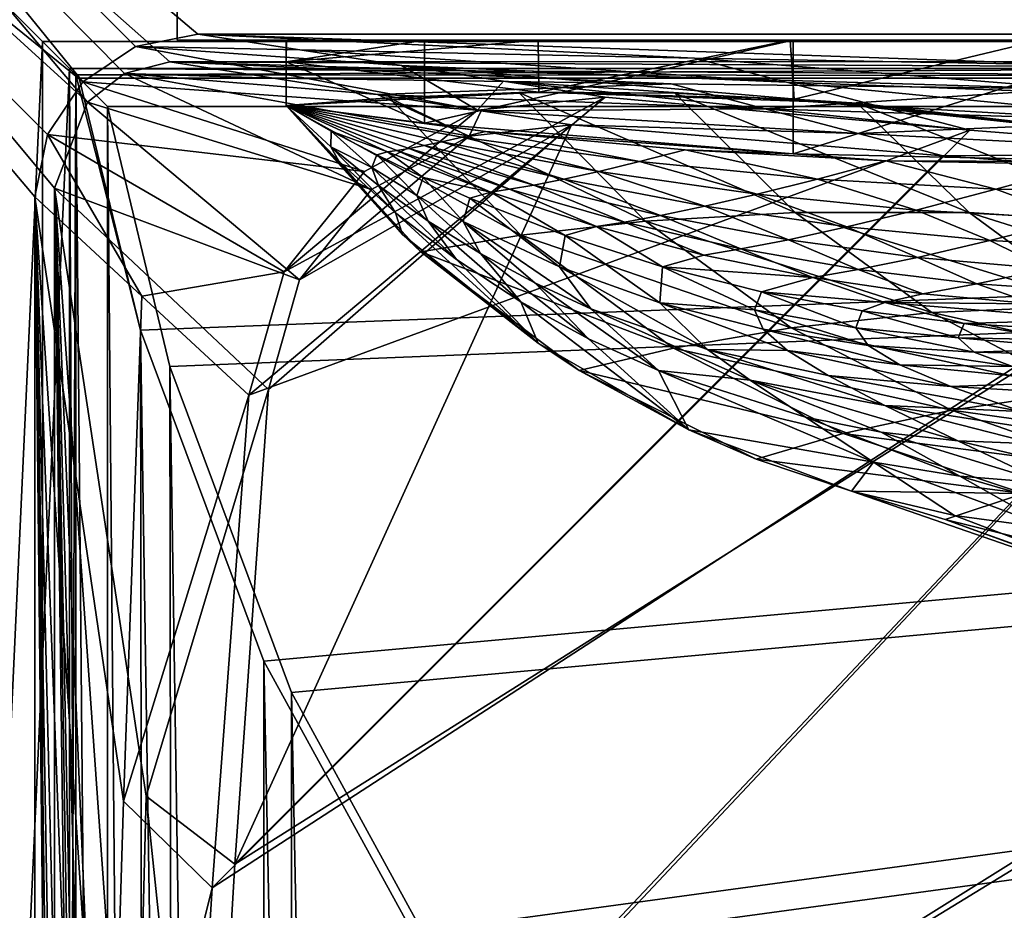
# Model space of a CAD drawing. Header units: metres. Extents: x -904 to 0, y -908 to 0.
# Tile 65 of 152: x -854 to -764, y -131 to -50. Entities that reach past the tile are written whole.
import ezdxf

# ---------------------------------------------------------------- set-up
doc = ezdxf.new("R2010")
doc.units = ezdxf.units.M

msp = doc.modelspace()

# ---------------------------------------------------------------- linework, layer by layer
at = {"layer": 'None'}
for points in [[(-885.9776, -3.567204, 2063.059814), (-239.308899, -51.564125, 2063.059814), (-25.973949, -3.563107, 2063.059814)], [(-843.492188, -35.081711, 2063.059814), (-239.308899, -51.564125, 2063.059814), (-885.9776, -3.567204, 2063.059814)], [(-25.973949, -3.563107, 163.059692), (-239.308899, -51.564125, 163.059692), (-885.977478, -3.567204, 163.059692)], [(-239.308899, -51.564125, 163.059692), (-843.492188, -35.081711, 163.059692), (-885.977478, -3.567204, 163.059692)], [(-843.492188, -35.081711, 2063.059814), (-840.820007, -39.149845, 2063.059814), (-239.308899, -51.564125, 2063.059814)], [(-239.308899, -51.564125, 163.059692), (-840.820007, -39.149845, 163.059692), (-843.492188, -35.081711, 163.059692)], [(-840.820007, -39.149845, 2063.059814), (-839.977417, -43.566975, 2063.059814), (-239.308899, -51.564125, 2063.059814)], [(-839.977417, -43.566975, 163.059692), (-840.820007, -39.149845, 163.059692), (-239.308899, -51.564125, 163.059692)], [(-839.977356, -51.567074, 2063.059814), (-839.977417, -43.566975, 2063.059814), (-839.977356, -51.567074, 163.059692)], [(-839.977417, -43.566975, 2063.059814), (-839.977417, -43.566975, 163.059692), (-839.977356, -51.567074, 163.059692)], [(-239.308899, -51.564125, 2063.059814), (-839.977417, -43.566975, 2063.059814), (-839.977356, -51.567074, 2063.059814)], [(-839.977356, -51.567074, 163.059692), (-839.977417, -43.566975, 163.059692), (-239.308899, -51.564125, 163.059692)], [(-839.977356, -51.567074, 163.059692), (-467.23175, -51.787033, 179.151764), (-488.43335, -51.452713, 181.242859)], [(-488.43335, -51.452713, 181.242859), (-509.100311, -51.598892, 184.762161), (-839.977356, -51.567074, 163.059692)], [(-509.100311, -51.598892, 184.762161), (-530.699768, -51.560055, 189.996307), (-839.977356, -51.567074, 163.059692)], [(-839.977356, -51.567074, 163.059692), (-530.699768, -51.560055, 189.996307), (-552.6875, -51.565384, 197.086807)], [(-239.308899, -51.564125, 163.059692), (-446.597717, -51.562679, 178.448685), (-839.977356, -51.567074, 163.059692)], [(-446.597717, -51.562679, 178.448685), (-467.23175, -51.787033, 179.151764), (-839.977356, -51.567074, 163.059692)], [(-839.977356, -51.567074, 2063.059814), (-467.355255, -51.565228, 2039.645508), (-239.308899, -51.564125, 2063.059814)], [(-519.952271, -51.565491, 2038.379517), (-467.355255, -51.565228, 2039.645508), (-839.977356, -51.567074, 2063.059814)], [(-552.6875, -51.565384, 197.086807), (-575.021118, -51.566418, 206.251297), (-839.977356, -51.567074, 163.059692)], [(-572.431702, -51.56575, 2034.584595), (-519.952271, -51.565491, 2038.379517), (-839.977356, -51.567074, 2063.059814)], [(-839.977356, -51.567074, 2063.059814), (-750.220703, -51.566608, 2041.852539), (-572.431702, -51.56575, 2034.584595)], [(-575.021118, -51.566418, 206.251297), (-716.008057, -51.565823, 218.238647), (-839.977356, -51.567074, 163.059692)], [(-839.977356, -51.567074, 163.059692), (-716.008057, -51.565823, 218.238647), (-738.241882, -51.566166, 215.407654)], [(-738.241882, -51.566166, 215.407654), (-760.885681, -51.566753, 213.048294), (-839.977356, -51.567074, 163.059692)], [(-783.547546, -51.566772, 2047.543701), (-750.220703, -51.566608, 2041.852539), (-839.977356, -51.567074, 2063.059814)], [(-760.885681, -51.566753, 213.048294), (-783.818359, -51.567078, 211.231186), (-839.977356, -51.567074, 163.059692)], [(-817.303101, -51.566936, 2049.44873), (-783.547546, -51.566772, 2047.543701), (-839.977356, -51.567074, 2063.059814)], [(-839.977356, -51.567074, 2063.059814), (-829.977356, -51.567417, 2049.44873), (-817.303101, -51.566936, 2049.44873)], [(-806.891479, -51.567104, 210.011902), (-829.9599, -51.567055, 209.390945), (-839.977356, -51.567074, 163.059692)], [(-829.9599, -51.567055, 209.390945), (-829.977356, -51.567417, 660.948853), (-839.977356, -51.567074, 163.059692)], [(-839.977356, -51.567074, 163.059692), (-829.977356, -51.567417, 660.948853), (-839.977356, -51.567074, 2063.059814)], [(-829.977356, -51.567417, 660.948853), (-829.977356, -51.567417, 2049.44873), (-839.977356, -51.567074, 2063.059814)], [(-839.977356, -51.567074, 163.059692), (-783.818359, -51.567078, 211.231186), (-806.891479, -51.567104, 210.011902)], [(-817.303101, -59.183365, 2048.105957), (-817.303101, -51.566936, 2049.44873), (-829.977356, -53.567028, 2049.096191)], [(-829.977356, -53.567028, 2049.096191), (-817.303101, -51.566936, 2049.44873), (-829.977356, -51.567417, 2049.44873)], [(-806.891479, -51.567104, 210.011902), (-829.977356, -53.567417, 209.743622), (-829.9599, -51.567055, 209.390945)], [(-829.977356, -51.567417, 660.948853), (-829.9599, -51.567055, 209.390945), (-829.977356, -53.567417, 209.743622)], [(-806.830688, -56.349186, 210.803055), (-829.977356, -53.567417, 209.743622), (-806.891479, -51.567104, 210.011902)], [(-829.977356, -53.567417, 660.948853), (-829.977356, -51.567417, 660.948853), (-829.977356, -53.567417, 209.743622)], [(-829.977356, -51.567417, 2049.44873), (-829.977356, -51.567417, 660.948853), (-829.977356, -53.567028, 2049.096191)], [(-829.977356, -51.567417, 660.948853), (-829.977356, -53.567417, 660.948853), (-829.977356, -53.567028, 2049.096191)], [(-783.547546, -51.566772, 2047.543701), (-817.303101, -59.183365, 2048.105957), (-783.54895, -61.989502, 2045.689819)], [(-783.547546, -51.566772, 2047.543701), (-817.303101, -51.566936, 2049.44873), (-817.303101, -59.183365, 2048.105957)], [(-783.818359, -51.567078, 211.231186), (-806.830688, -56.349186, 210.803055), (-806.891479, -51.567104, 210.011902)], [(-783.447571, -56.971302, 212.002502), (-806.830688, -56.349186, 210.803055), (-783.818359, -51.567078, 211.231186)], [(-760.885681, -51.566753, 213.048294), (-783.447571, -56.971302, 212.002502), (-783.818359, -51.567078, 211.231186)], [(-750.220703, -51.566608, 2041.852539), (-783.54895, -61.989502, 2045.689819), (-750.231506, -62.729321, 2039.835571)], [(-750.220703, -51.566608, 2041.852539), (-783.547546, -51.566772, 2047.543701), (-783.54895, -61.989502, 2045.689819)], [(-760.045044, -59.472603, 214.226395), (-783.447571, -56.971302, 212.002502), (-760.885681, -51.566753, 213.048294)], [(-829.977295, -57.567417, 660.948853), (-829.977356, -53.567417, 660.948853), (-829.977478, -57.567192, 627.740967)], [(-829.977356, -53.567417, 660.948853), (-829.977356, -53.567417, 209.743622), (-829.977478, -57.567192, 627.740967)], [(-829.977478, -57.567192, 627.740967), (-829.977356, -53.567417, 209.743622), (-829.977051, -57.567383, 210.448822)], [(-829.977295, -57.567417, 2048.390869), (-817.303101, -59.183365, 2048.105957), (-829.977356, -53.567028, 2049.096191)], [(-829.977295, -57.567417, 2048.390869), (-829.977356, -53.567028, 2049.096191), (-829.977295, -57.567417, 1377.948853)], [(-829.977356, -53.567028, 2049.096191), (-829.977356, -53.567417, 660.948853), (-829.977295, -57.567417, 1377.948853)], [(-806.830688, -56.349186, 210.803055), (-829.977051, -57.567383, 210.448822), (-829.977356, -53.567417, 209.743622)], [(-829.977295, -57.567417, 1377.948853), (-829.977356, -53.567417, 660.948853), (-829.977295, -57.567417, 1019.241943)], [(-829.977356, -53.567417, 660.948853), (-829.977295, -57.567417, 660.948853), (-829.977295, -57.567417, 1019.241943)], [(-806.830688, -56.349186, 210.803055), (-808.682251, -56.373291, 559.949585), (-829.977051, -57.567383, 210.448822)], [(-808.682251, -56.373291, 559.949585), (-820.551208, -56.851261, 593.515869), (-829.977051, -57.567383, 210.448822)], [(-797.069763, -68.160744, 560.698425), (-820.551208, -56.851261, 593.515869), (-808.682251, -56.373291, 559.949585)], [(-806.830688, -56.349186, 210.803055), (-794.383484, -56.421658, 527.164063), (-808.682251, -56.373291, 559.949585)], [(-797.069763, -68.160744, 560.698425), (-808.682251, -56.373291, 559.949585), (-783.368286, -67.352371, 528.251831)], [(-808.682251, -56.373291, 559.949585), (-794.383484, -56.421658, 527.164063), (-783.368286, -67.352371, 528.251831)], [(-783.447571, -56.971302, 212.002502), (-777.687378, -57.342358, 495.326935), (-806.830688, -56.349186, 210.803055)], [(-777.687378, -57.342358, 495.326935), (-794.383484, -56.421658, 527.164063), (-806.830688, -56.349186, 210.803055)], [(-783.368286, -67.352371, 528.251831), (-794.383484, -56.421658, 527.164063), (-767.424622, -67.361702, 496.708527)], [(-794.383484, -56.421658, 527.164063), (-777.687378, -57.342358, 495.326935), (-767.424622, -67.361702, 496.708527)], [(-808.499451, -69.455406, 593.896729), (-829.977478, -57.567192, 627.740967), (-820.551208, -56.851261, 593.515869)], [(-829.977051, -57.567383, 210.448822), (-820.551208, -56.851261, 593.515869), (-829.977478, -57.567192, 627.740967)], [(-817.647156, -70.960884, 627.740967), (-829.977478, -57.567192, 627.740967), (-808.499451, -69.455406, 593.896729)], [(-817.647156, -70.960884, 627.740967), (-819.316162, -69.390465, 660.956848), (-829.977478, -57.567192, 627.740967)], [(-819.316162, -69.390465, 660.956848), (-829.977295, -57.567417, 660.948853), (-829.977478, -57.567192, 627.740967)], [(-829.977295, -57.567417, 1019.241943), (-829.977295, -57.567417, 660.948853), (-825.165039, -62.669228, 839.72406)], [(-829.977295, -57.567417, 660.948853), (-819.316162, -69.390465, 660.956848), (-825.165039, -62.669228, 839.72406)], [(-825.858093, -59.896976, 1377.948853), (-829.977295, -57.567417, 1377.948853), (-825.881348, -61.356136, 1019.157471)], [(-829.977295, -57.567417, 1377.948853), (-829.977295, -57.567417, 1019.241943), (-825.881348, -61.356136, 1019.157471)], [(-825.881348, -61.356136, 1019.157471), (-829.977295, -57.567417, 1019.241943), (-825.165039, -62.669228, 839.72406)], [(-825.858093, -59.896976, 1377.948853), (-820.718567, -61.793884, 1542.077759), (-829.977295, -57.567417, 1377.948853)], [(-820.718567, -61.793884, 1542.077759), (-819.849792, -61.675266, 1624.141602), (-829.977295, -57.567417, 1377.948853)], [(-829.977295, -57.567417, 1377.948853), (-819.849792, -61.675266, 1624.141602), (-818.726624, -61.493801, 1706.204346)], [(-817.303101, -59.183365, 2048.105957), (-829.977295, -57.567417, 2048.390869), (-811.740112, -59.927769, 2034.453003)], [(-811.740112, -59.927769, 2034.453003), (-829.977295, -57.567417, 2048.390869), (-813.854126, -60.460445, 1952.391479)], [(-829.977295, -57.567417, 2048.390869), (-815.725525, -60.89407, 1870.329468), (-813.854126, -60.460445, 1952.391479)], [(-829.977295, -57.567417, 2048.390869), (-829.977295, -57.567417, 1377.948853), (-815.725525, -60.89407, 1870.329468)], [(-829.977295, -57.567417, 1377.948853), (-817.350769, -61.236, 1788.266846), (-815.725525, -60.89407, 1870.329468)], [(-818.726624, -61.493801, 1706.204346), (-817.350769, -61.236, 1788.266846), (-829.977295, -57.567417, 1377.948853)], [(-808.499451, -69.455406, 593.896729), (-820.551208, -56.851261, 593.515869), (-797.069763, -68.160744, 560.698425)], [(-760.045044, -59.472603, 214.226395), (-758.643005, -59.54063, 464.616974), (-783.447571, -56.971302, 212.002502)], [(-758.643005, -59.54063, 464.616974), (-777.687378, -57.342358, 495.326935), (-783.447571, -56.971302, 212.002502)], [(-767.424622, -67.361702, 496.708527), (-777.687378, -57.342358, 495.326935), (-749.283997, -68.575119, 466.229614)], [(-777.687378, -57.342358, 495.326935), (-758.643005, -59.54063, 464.616974), (-749.283997, -68.575119, 466.229614)], [(-783.54895, -61.989502, 2045.689819), (-817.303101, -59.183365, 2048.105957), (-811.740112, -59.927769, 2034.453003)], [(-825.858093, -59.896976, 1377.948853), (-825.881348, -61.356136, 1019.157471), (-822.138, -63.253937, 1198.506348)], [(-821.679932, -62.089394, 1377.948853), (-825.858093, -59.896976, 1377.948853), (-822.138, -63.253937, 1198.506348)], [(-825.858093, -59.896976, 1377.948853), (-821.679932, -62.089394, 1377.948853), (-820.718567, -61.793884, 1542.077759)], [(-811.740112, -59.927769, 2034.453003), (-813.854126, -60.460445, 1952.391479), (-797.625305, -62.706367, 1952.526245)], [(-783.54895, -61.989502, 2045.689819), (-811.740112, -59.927769, 2034.453003), (-793.427063, -61.616245, 2034.453003)], [(-793.427063, -61.616245, 2034.453003), (-811.740112, -59.927769, 2034.453003), (-797.625305, -62.706367, 1952.526245)], [(-817.350769, -61.236, 1788.266846), (-818.726624, -61.493801, 1706.204346), (-807.290527, -64.856674, 1706.455444)], [(-815.725525, -60.89407, 1870.329468), (-817.350769, -61.236, 1788.266846), (-804.563416, -64.314201, 1788.520508)], [(-804.563416, -64.314201, 1788.520508), (-817.350769, -61.236, 1788.266846), (-807.290527, -64.856674, 1706.455444)], [(-813.854126, -60.460445, 1952.391479), (-815.725525, -60.89407, 1870.329468), (-801.3396, -63.601624, 1870.546509)], [(-801.3396, -63.601624, 1870.546509), (-815.725525, -60.89407, 1870.329468), (-804.563416, -64.314201, 1788.520508)], [(-797.625305, -62.706367, 1952.526245), (-813.854126, -60.460445, 1952.391479), (-801.3396, -63.601624, 1870.546509)], [(-822.138, -63.253937, 1198.506348), (-825.881348, -61.356136, 1019.157471), (-821.538818, -64.890984, 1019.069641)], [(-825.881348, -61.356136, 1019.157471), (-819.958374, -67.385284, 839.643311), (-821.538818, -64.890984, 1019.069641)], [(-825.881348, -61.356136, 1019.157471), (-825.165039, -62.669228, 839.72406), (-819.958374, -67.385284, 839.643311)], [(-821.679932, -62.089394, 1377.948853), (-822.138, -63.253937, 1198.506348), (-818.012451, -65.822189, 1198.454102)], [(-821.679932, -62.089394, 1377.948853), (-817.443665, -64.145065, 1377.948853), (-820.718567, -61.793884, 1542.077759)], [(-817.443665, -64.145065, 1377.948853), (-821.679932, -62.089394, 1377.948853), (-818.012451, -65.822189, 1198.454102)], [(-820.718567, -61.793884, 1542.077759), (-811.233337, -65.494736, 1542.235596), (-819.849792, -61.675266, 1624.141602)], [(-820.718567, -61.793884, 1542.077759), (-817.443665, -64.145065, 1377.948853), (-811.233337, -65.494736, 1542.235596)], [(-819.849792, -61.675266, 1624.141602), (-809.515015, -65.24205, 1624.357666), (-818.726624, -61.493801, 1706.204346)], [(-811.233337, -65.494736, 1542.235596), (-809.515015, -65.24205, 1624.357666), (-819.849792, -61.675266, 1624.141602)], [(-818.726624, -61.493801, 1706.204346), (-809.515015, -65.24205, 1624.357666), (-807.290527, -64.856674, 1706.455444)], [(-797.625305, -62.706367, 1952.526245), (-781.320801, -64.300728, 1952.658936), (-793.427063, -61.616245, 2034.453003)], [(-775.069092, -62.629826, 2034.453003), (-783.54895, -61.989502, 2045.689819), (-793.427063, -61.616245, 2034.453003)], [(-781.320801, -64.300728, 1952.658936), (-775.069092, -62.629826, 2034.453003), (-793.427063, -61.616245, 2034.453003)], [(-750.231506, -62.729321, 2039.835571), (-783.54895, -61.989502, 2045.689819), (-775.069092, -62.629826, 2034.453003)], [(-825.165039, -62.669228, 839.72406), (-819.316162, -69.390465, 660.956848), (-819.958374, -67.385284, 839.643311)], [(-801.3396, -63.601624, 1870.546509), (-786.84906, -65.684097, 1870.760498), (-797.625305, -62.706367, 1952.526245)], [(-786.84906, -65.684097, 1870.760498), (-781.320801, -64.300728, 1952.658936), (-797.625305, -62.706367, 1952.526245)], [(-775.069092, -62.629826, 2034.453003), (-781.320801, -64.300728, 1952.658936), (-764.966614, -65.241295, 1952.789307)], [(-756.689697, -62.967751, 2034.453003), (-750.231506, -62.729321, 2039.835571), (-775.069092, -62.629826, 2034.453003)], [(-756.689697, -62.967751, 2034.453003), (-775.069092, -62.629826, 2034.453003), (-764.966614, -65.241295, 1952.789307)], [(-764.966614, -65.241295, 1952.789307), (-748.58783, -65.526627, 1952.917114), (-756.689697, -62.967751, 2034.453003)], [(-818.012451, -65.822189, 1198.454102), (-822.138, -63.253937, 1198.506348), (-816.965942, -68.156616, 1018.978516)], [(-822.138, -63.253937, 1198.506348), (-821.538818, -64.890984, 1019.069641), (-816.965942, -68.156616, 1018.978516)], [(-804.563416, -64.314201, 1788.520508), (-791.644836, -66.794395, 1788.770874), (-801.3396, -63.601624, 1870.546509)], [(-791.644836, -66.794395, 1788.770874), (-786.84906, -65.684097, 1870.760498), (-801.3396, -63.601624, 1870.546509)], [(-816.965942, -68.156616, 1018.978516), (-821.538818, -64.890984, 1019.069641), (-814.388, -71.687935, 839.559021)], [(-821.538818, -64.890984, 1019.069641), (-819.958374, -67.385284, 839.643311), (-814.388, -71.687935, 839.559021)], [(-818.012451, -65.822189, 1198.454102), (-813.763428, -68.196976, 1198.400269), (-817.443665, -64.145065, 1377.948853)], [(-813.763428, -68.196976, 1198.400269), (-813.152405, -66.063393, 1377.948853), (-817.443665, -64.145065, 1377.948853)], [(-817.443665, -64.145065, 1377.948853), (-813.152405, -66.063393, 1377.948853), (-811.233337, -65.494736, 1542.235596)], [(-809.515015, -65.24205, 1624.357666), (-799.004517, -68.25634, 1624.57251), (-807.290527, -64.856674, 1706.455444)], [(-807.290527, -64.856674, 1706.455444), (-795.699463, -67.646606, 1706.703857), (-804.563416, -64.314201, 1788.520508)], [(-807.290527, -64.856674, 1706.455444), (-799.004517, -68.25634, 1624.57251), (-795.699463, -67.646606, 1706.703857)], [(-795.699463, -67.646606, 1706.703857), (-791.644836, -66.794395, 1788.770874), (-804.563416, -64.314201, 1788.520508)], [(-781.320801, -64.300728, 1952.658936), (-786.84906, -65.684097, 1870.760498), (-772.281738, -67.137718, 1870.970947)], [(-764.966614, -65.241295, 1952.789307), (-781.320801, -64.300728, 1952.658936), (-772.281738, -67.137718, 1870.970947)], [(-816.965942, -68.156616, 1018.978516), (-812.184326, -71.136299, 1018.884644), (-818.012451, -65.822189, 1198.454102)], [(-812.184326, -71.136299, 1018.884644), (-813.763428, -68.196976, 1198.400269), (-818.012451, -65.822189, 1198.454102)], [(-811.233337, -65.494736, 1542.235596), (-813.152405, -66.063393, 1377.948853), (-804.421814, -69.483337, 1377.948853)], [(-809.515015, -65.24205, 1624.357666), (-811.233337, -65.494736, 1542.235596), (-801.554932, -68.65638, 1542.393066)], [(-811.233337, -65.494736, 1542.235596), (-804.421814, -69.483337, 1377.948853), (-801.554932, -68.65638, 1542.393066)], [(-799.004517, -68.25634, 1624.57251), (-809.515015, -65.24205, 1624.357666), (-801.554932, -68.65638, 1542.393066)], [(-786.84906, -65.684097, 1870.760498), (-791.644836, -66.794395, 1788.770874), (-778.624084, -68.671196, 1789.017456)], [(-772.281738, -67.137718, 1870.970947), (-786.84906, -65.684097, 1870.760498), (-778.624084, -68.671196, 1789.017456)], [(-772.281738, -67.137718, 1870.970947), (-757.6651, -67.959587, 1871.17749), (-764.966614, -65.241295, 1952.789307)], [(-757.6651, -67.959587, 1871.17749), (-748.58783, -65.526627, 1952.917114), (-764.966614, -65.241295, 1952.789307)], [(-813.152405, -66.063393, 1377.948853), (-813.763428, -68.196976, 1198.400269), (-804.940002, -72.338348, 1198.288574)], [(-804.421814, -69.483337, 1377.948853), (-813.152405, -66.063393, 1377.948853), (-804.940002, -72.338348, 1198.288574)], [(-819.316162, -69.390465, 660.956848), (-806.900269, -79.354858, 660.695923), (-819.958374, -67.385284, 839.643311)], [(-819.958374, -67.385284, 839.643311), (-806.900269, -79.354858, 660.695923), (-814.388, -71.687935, 839.559021)], [(-783.368286, -67.352371, 528.251831), (-770.84729, -76.531425, 529.465881), (-797.069763, -68.160744, 560.698425)], [(-791.644836, -66.794395, 1788.770874), (-795.699463, -67.646606, 1706.703857), (-783.983093, -69.856628, 1706.949097)], [(-778.624084, -68.671196, 1789.017456), (-791.644836, -66.794395, 1788.770874), (-783.983093, -69.856628, 1706.949097)], [(-767.424622, -67.361702, 496.708527), (-755.866333, -75.886841, 498.220551), (-783.368286, -67.352371, 528.251831)], [(-755.866333, -75.886841, 498.220551), (-770.84729, -76.531425, 529.465881), (-783.368286, -67.352371, 528.251831)], [(-778.624084, -68.671196, 1789.017456), (-765.530029, -69.940224, 1789.259644), (-772.281738, -67.137718, 1870.970947)], [(-765.530029, -69.940224, 1789.259644), (-757.6651, -67.959587, 1871.17749), (-772.281738, -67.137718, 1870.970947)], [(-749.283997, -68.575119, 466.229614), (-738.835938, -76.369728, 467.962616), (-767.424622, -67.361702, 496.708527)], [(-738.835938, -76.369728, 467.962616), (-755.866333, -75.886841, 498.220551), (-767.424622, -67.361702, 496.708527)], [(-814.388, -71.687935, 839.559021), (-808.491455, -75.5494, 839.47168), (-816.965942, -68.156616, 1018.978516)], [(-808.491455, -75.5494, 839.47168), (-812.184326, -71.136299, 1018.884644), (-816.965942, -68.156616, 1018.978516)], [(-812.184326, -71.136299, 1018.884644), (-807.215698, -73.815018, 1018.788208), (-813.763428, -68.196976, 1198.400269)], [(-807.215698, -73.815018, 1018.788208), (-802.081726, -76.180656, 1018.689758), (-813.763428, -68.196976, 1198.400269)], [(-813.763428, -68.196976, 1198.400269), (-802.081726, -76.180656, 1018.689758), (-804.940002, -72.338348, 1198.288574)], [(-783.737427, -77.940659, 561.552246), (-808.499451, -69.455406, 593.896729), (-797.069763, -68.160744, 560.698425)], [(-801.554932, -68.65638, 1542.393066), (-791.714417, -71.269104, 1542.549683), (-799.004517, -68.25634, 1624.57251)], [(-799.004517, -68.25634, 1624.57251), (-788.348694, -70.709717, 1624.785278), (-795.699463, -67.646606, 1706.703857)], [(-791.714417, -71.269104, 1542.549683), (-788.348694, -70.709717, 1624.785278), (-799.004517, -68.25634, 1624.57251)], [(-770.84729, -76.531425, 529.465881), (-783.737427, -77.940659, 561.552246), (-797.069763, -68.160744, 560.698425)], [(-795.699463, -67.646606, 1706.703857), (-788.348694, -70.709717, 1624.785278), (-783.983093, -69.856628, 1706.949097)], [(-757.6651, -67.959587, 1871.17749), (-765.530029, -69.940224, 1789.259644), (-752.391846, -70.598877, 1789.496826)], [(-806.900269, -79.354858, 660.695923), (-819.316162, -69.390465, 660.956848), (-817.647156, -70.960884, 627.740967)], [(-804.421814, -69.483337, 1377.948853), (-795.509399, -72.346771, 1377.948853), (-801.554932, -68.65638, 1542.393066)], [(-801.554932, -68.65638, 1542.393066), (-795.509399, -72.346771, 1377.948853), (-791.714417, -71.269104, 1542.549683)], [(-783.983093, -69.856628, 1706.949097), (-772.171204, -71.480919, 1707.19043), (-778.624084, -68.671196, 1789.017456)], [(-772.171204, -71.480919, 1707.19043), (-765.530029, -69.940224, 1789.259644), (-778.624084, -68.671196, 1789.017456)], [(-794.509888, -79.80249, 594.342224), (-817.647156, -70.960884, 627.740967), (-808.499451, -69.455406, 593.896729)], [(-794.509888, -79.80249, 594.342224), (-808.499451, -69.455406, 593.896729), (-783.737427, -77.940659, 561.552246)], [(-804.421814, -69.483337, 1377.948853), (-804.940002, -72.338348, 1198.288574), (-795.755127, -75.633629, 1198.171875)], [(-795.509399, -72.346771, 1377.948853), (-804.421814, -69.483337, 1377.948853), (-795.755127, -75.633629, 1198.171875)], [(-788.348694, -70.709717, 1624.785278), (-777.57782, -72.595024, 1624.995483), (-783.983093, -69.856628, 1706.949097)], [(-783.983093, -69.856628, 1706.949097), (-777.57782, -72.595024, 1624.995483), (-772.171204, -71.480919, 1707.19043)], [(-765.530029, -69.940224, 1789.259644), (-772.171204, -71.480919, 1707.19043), (-760.293823, -72.515564, 1707.427246)], [(-752.391846, -70.598877, 1789.496826), (-765.530029, -69.940224, 1789.259644), (-760.293823, -72.515564, 1707.427246)], [(-803.156372, -81.858925, 627.740967), (-817.647156, -70.960884, 627.740967), (-794.509888, -79.80249, 594.342224)], [(-803.156372, -81.858925, 627.740967), (-806.900269, -79.354858, 660.695923), (-817.647156, -70.960884, 627.740967)], [(-808.491455, -75.5494, 839.47168), (-802.307312, -78.94381, 839.381836), (-812.184326, -71.136299, 1018.884644)], [(-802.307312, -78.94381, 839.381836), (-807.215698, -73.815018, 1018.788208), (-812.184326, -71.136299, 1018.884644)], [(-791.714417, -71.269104, 1542.549683), (-781.742615, -73.324615, 1542.704956), (-788.348694, -70.709717, 1624.785278)], [(-781.742615, -73.324615, 1542.704956), (-777.57782, -72.595024, 1624.995483), (-788.348694, -70.709717, 1624.785278)], [(-806.900269, -79.354858, 660.695923), (-808.491455, -75.5494, 839.47168), (-814.388, -71.687935, 839.559021)], [(-795.509399, -72.346771, 1377.948853), (-781.742615, -73.324615, 1542.704956), (-791.714417, -71.269104, 1542.549683)], [(-777.57782, -72.595024, 1624.995483), (-766.722534, -73.907089, 1625.202515), (-772.171204, -71.480919, 1707.19043)], [(-772.171204, -71.480919, 1707.19043), (-766.722534, -73.907089, 1625.202515), (-760.293823, -72.515564, 1707.427246)], [(-802.081726, -76.180656, 1018.689758), (-791.407471, -79.931, 1018.488159), (-804.940002, -72.338348, 1198.288574)], [(-804.940002, -72.338348, 1198.288574), (-791.407471, -79.931, 1018.488159), (-795.755127, -75.633629, 1198.171875)], [(-795.509399, -72.346771, 1377.948853), (-795.755127, -75.633629, 1198.171875), (-787.087708, -76.29068, 1288)], [(-786.436157, -74.65007, 1377.948853), (-795.509399, -72.346771, 1377.948853), (-787.087708, -76.29068, 1288)], [(-795.509399, -72.346771, 1377.948853), (-786.436157, -74.65007, 1377.948853), (-781.742615, -73.324615, 1542.704956)], [(-781.742615, -73.324615, 1542.704956), (-771.670654, -74.816589, 1542.858398), (-777.57782, -72.595024, 1624.995483)], [(-771.670654, -74.816589, 1542.858398), (-766.722534, -73.907089, 1625.202515), (-777.57782, -72.595024, 1624.995483)], [(-766.722534, -73.907089, 1625.202515), (-755.814087, -74.641838, 1625.405884), (-760.293823, -72.515564, 1707.427246)], [(-795.874756, -81.850922, 839.290039), (-807.215698, -73.815018, 1018.788208), (-802.307312, -78.94381, 839.381836)], [(-802.081726, -76.180656, 1018.689758), (-807.215698, -73.815018, 1018.788208), (-795.874756, -81.850922, 839.290039)], [(-786.436157, -74.65007, 1377.948853), (-775.150879, -75.608948, 1460.43103), (-781.742615, -73.324615, 1542.704956)], [(-781.742615, -73.324615, 1542.704956), (-775.150879, -75.608948, 1460.43103), (-771.670654, -74.816589, 1542.858398)], [(-771.670654, -74.816589, 1542.858398), (-761.530884, -75.739838, 1543.009399), (-766.722534, -73.907089, 1625.202515)], [(-761.530884, -75.739838, 1543.009399), (-755.814087, -74.641838, 1625.405884), (-766.722534, -73.907089, 1625.202515)], [(-786.436157, -74.65007, 1377.948853), (-787.087708, -76.29068, 1288), (-777.814575, -77.941223, 1287.937012)], [(-777.221619, -76.385239, 1377.948853), (-786.436157, -74.65007, 1377.948853), (-777.814575, -77.941223, 1287.937012)], [(-786.436157, -74.65007, 1377.948853), (-777.221619, -76.385239, 1377.948853), (-775.150879, -75.608948, 1460.43103)], [(-775.150879, -75.608948, 1460.43103), (-761.530884, -75.739838, 1543.009399), (-771.670654, -74.816589, 1542.858398)], [(-806.900269, -79.354858, 660.695923), (-793.103333, -87.290359, 660.488098), (-808.491455, -75.5494, 839.47168)], [(-793.103333, -87.290359, 660.488098), (-802.307312, -78.94381, 839.381836), (-808.491455, -75.5494, 839.47168)], [(-791.407471, -79.931, 1018.488159), (-784.058472, -80.023438, 1108.13501), (-795.755127, -75.633629, 1198.171875)], [(-795.755127, -75.633629, 1198.171875), (-784.058472, -80.023438, 1108.13501), (-786.300598, -78.048752, 1198.051392)], [(-787.087708, -76.29068, 1288), (-795.755127, -75.633629, 1198.171875), (-786.300598, -78.048752, 1198.051392)], [(-777.221619, -76.385239, 1377.948853), (-767.885132, -77.542984, 1377.948853), (-775.150879, -75.608948, 1460.43103)], [(-775.150879, -75.608948, 1460.43103), (-767.885132, -77.542984, 1377.948853), (-755.966309, -77.179573, 1458.612061)], [(-775.150879, -75.608948, 1460.43103), (-755.966309, -77.179573, 1458.612061), (-761.530884, -75.739838, 1543.009399)], [(-802.081726, -76.180656, 1018.689758), (-795.874756, -81.850922, 839.290039), (-787.497681, -82.738579, 928.744751)], [(-791.407471, -79.931, 1018.488159), (-802.081726, -76.180656, 1018.689758), (-787.497681, -82.738579, 928.744751)], [(-777.814575, -77.941223, 1287.937012), (-787.087708, -76.29068, 1288), (-776.671631, -79.560463, 1197.928345)], [(-787.087708, -76.29068, 1288), (-786.300598, -78.048752, 1198.051392), (-776.671631, -79.560463, 1197.928345)], [(-770.84729, -76.531425, 529.465881), (-757.114929, -83.752312, 530.77771), (-783.737427, -77.940659, 561.552246)], [(-777.221619, -76.385239, 1377.948853), (-777.814575, -77.941223, 1287.937012), (-768.440796, -78.859192, 1287.872437)], [(-767.885132, -77.542984, 1377.948853), (-777.221619, -76.385239, 1377.948853), (-768.440796, -78.859192, 1287.872437)], [(-755.866333, -75.886841, 498.220551), (-743.259094, -82.741211, 499.830872), (-770.84729, -76.531425, 529.465881)], [(-743.259094, -82.741211, 499.830872), (-757.114929, -83.752312, 530.77771), (-770.84729, -76.531425, 529.465881)], [(-768.440796, -78.859192, 1287.872437), (-759.029968, -79.038879, 1287.806885), (-767.885132, -77.542984, 1377.948853)], [(-767.885132, -77.542984, 1377.948853), (-758.452759, -78.114159, 1377.948853), (-755.966309, -77.179573, 1458.612061)], [(-759.029968, -79.038879, 1287.806885), (-758.452759, -78.114159, 1377.948853), (-767.885132, -77.542984, 1377.948853)], [(-769.027832, -85.47599, 562.489075), (-794.509888, -79.80249, 594.342224), (-783.737427, -77.940659, 561.552246)], [(-784.058472, -80.023438, 1108.13501), (-773.772217, -81.321571, 1107.962402), (-786.300598, -78.048752, 1198.051392)], [(-786.300598, -78.048752, 1198.051392), (-773.772217, -81.321571, 1107.962402), (-776.671631, -79.560463, 1197.928345)], [(-757.114929, -83.752312, 530.77771), (-769.027832, -85.47599, 562.489075), (-783.737427, -77.940659, 561.552246)], [(-768.440796, -78.859192, 1287.872437), (-777.814575, -77.941223, 1287.937012), (-766.965576, -80.156631, 1197.804443)], [(-777.814575, -77.941223, 1287.937012), (-776.671631, -79.560463, 1197.928345), (-766.965576, -80.156631, 1197.804443)], [(-793.103333, -87.290359, 660.488098), (-806.900269, -79.354858, 660.695923), (-803.156372, -81.858925, 627.740967)], [(-793.103333, -87.290359, 660.488098), (-795.874756, -81.850922, 839.290039), (-802.307312, -78.94381, 839.381836)], [(-766.965576, -80.156631, 1197.804443), (-757.286499, -79.837044, 1197.681152), (-768.440796, -78.859192, 1287.872437)], [(-757.286499, -79.837044, 1197.681152), (-759.029968, -79.038879, 1287.806885), (-768.440796, -78.859192, 1287.872437)], [(-778.972656, -87.624039, 594.839844), (-803.156372, -81.858925, 627.740967), (-794.509888, -79.80249, 594.342224)], [(-778.972656, -87.624039, 594.839844), (-794.509888, -79.80249, 594.342224), (-769.027832, -85.47599, 562.489075)], [(-791.407471, -79.931, 1018.488159), (-787.497681, -82.738579, 928.744751), (-775.158264, -85.042915, 928.531311)], [(-784.058472, -80.023438, 1108.13501), (-791.407471, -79.931, 1018.488159), (-780.348694, -82.32, 1018.283325)], [(-791.407471, -79.931, 1018.488159), (-775.158264, -85.042915, 928.531311), (-780.348694, -82.32, 1018.283325)], [(-784.058472, -80.023438, 1108.13501), (-780.348694, -82.32, 1018.283325), (-769.100037, -83.307098, 1018.078918)], [(-784.058472, -80.023438, 1108.13501), (-769.100037, -83.307098, 1018.078918), (-773.772217, -81.321571, 1107.962402)], [(-773.772217, -81.321571, 1107.962402), (-763.442993, -81.481064, 1107.791138), (-776.671631, -79.560463, 1197.928345)], [(-776.671631, -79.560463, 1197.928345), (-763.442993, -81.481064, 1107.791138), (-766.965576, -80.156631, 1197.804443)], [(-766.965576, -80.156631, 1197.804443), (-753.221802, -80.508499, 1107.624023), (-757.286499, -79.837044, 1197.681152)], [(-763.442993, -81.481064, 1107.791138), (-753.221802, -80.508499, 1107.624023), (-766.965576, -80.156631, 1197.804443)], [(-786.941162, -89.960182, 627.740967), (-803.156372, -81.858925, 627.740967), (-778.972656, -87.624039, 594.839844)], [(-786.941162, -89.960182, 627.740967), (-793.103333, -87.290359, 660.488098), (-803.156372, -81.858925, 627.740967)], [(-776.184692, -90.233307, 749.590332), (-795.874756, -81.850922, 839.290039), (-793.103333, -87.290359, 660.488098)], [(-795.874756, -81.850922, 839.290039), (-782.424622, -86.135178, 839.102722), (-787.497681, -82.738579, 928.744751)], [(-795.874756, -81.850922, 839.290039), (-776.184692, -90.233307, 749.590332), (-782.424622, -86.135178, 839.102722)], [(-769.100037, -83.307098, 1018.078918), (-757.860718, -82.87925, 1017.878784), (-773.772217, -81.321571, 1107.962402)], [(-773.772217, -81.321571, 1107.962402), (-757.860718, -82.87925, 1017.878784), (-763.442993, -81.481064, 1107.791138)], [(-787.497681, -82.738579, 928.744751), (-782.424622, -86.135178, 839.102722), (-775.490784, -87.485764, 839.008362)], [(-787.497681, -82.738579, 928.744751), (-768.475159, -88.29673, 838.914368), (-775.158264, -85.042915, 928.531311)], [(-775.490784, -87.485764, 839.008362), (-768.475159, -88.29673, 838.914368), (-787.497681, -82.738579, 928.744751)], [(-780.348694, -82.32, 1018.283325), (-762.638672, -85.599396, 928.320251), (-769.100037, -83.307098, 1018.078918)], [(-780.348694, -82.32, 1018.283325), (-775.158264, -85.042915, 928.531311), (-762.638672, -85.599396, 928.320251)], [(-769.100037, -83.307098, 1018.078918), (-750.20636, -84.398254, 928.116333), (-757.860718, -82.87925, 1017.878784)], [(-769.100037, -83.307098, 1018.078918), (-762.638672, -85.599396, 928.320251), (-750.20636, -84.398254, 928.116333)], [(-769.027832, -85.47599, 562.489075), (-757.114929, -83.752312, 530.77771), (-742.590393, -89.182762, 532.150024)], [(-753.426331, -90.956947, 563.47876), (-778.972656, -87.624039, 594.839844), (-769.027832, -85.47599, 562.489075)], [(-775.158264, -85.042915, 928.531311), (-768.475159, -88.29673, 838.914368), (-761.421204, -88.562332, 838.821289)], [(-775.158264, -85.042915, 928.531311), (-754.372375, -88.280968, 838.729675), (-762.638672, -85.599396, 928.320251)], [(-761.421204, -88.562332, 838.821289), (-754.372375, -88.280968, 838.729675), (-775.158264, -85.042915, 928.531311)], [(-753.426331, -90.956947, 563.47876), (-769.027832, -85.47599, 562.489075), (-742.590393, -89.182762, 532.150024)], [(-782.424622, -86.135178, 839.102722), (-768.27771, -91.545532, 749.529785), (-775.490784, -87.485764, 839.008362)], [(-776.184692, -90.233307, 749.590332), (-768.27771, -91.545532, 749.529785), (-782.424622, -86.135178, 839.102722)], [(-778.207214, -92.91716, 660.340759), (-793.103333, -87.290359, 660.488098), (-786.941162, -89.960182, 627.740967)], [(-778.207214, -92.91716, 660.340759), (-776.184692, -90.233307, 749.590332), (-793.103333, -87.290359, 660.488098)], [(-762.439697, -93.131081, 595.371582), (-786.941162, -89.960182, 627.740967), (-778.972656, -87.624039, 594.839844)], [(-762.439697, -93.131081, 595.371582), (-778.972656, -87.624039, 594.839844), (-753.426331, -90.956947, 563.47876)], [(-775.490784, -87.485764, 839.008362), (-768.27771, -91.545532, 749.529785), (-760.288086, -92.186218, 749.469543)], [(-775.490784, -87.485764, 839.008362), (-760.288086, -92.186218, 749.469543), (-768.475159, -88.29673, 838.914368)], [(-768.475159, -88.29673, 838.914368), (-752.272278, -92.149445, 749.410156), (-761.421204, -88.562332, 838.821289)], [(-760.288086, -92.186218, 749.469543), (-752.272278, -92.149445, 749.410156), (-768.475159, -88.29673, 838.914368)], [(-762.439697, -93.131081, 595.371582), (-778.207275, -92.91729, 627.740967), (-786.941162, -89.960182, 627.740967)], [(-778.207275, -92.91729, 627.740967), (-778.207214, -92.91716, 660.340759), (-786.941162, -89.960182, 627.740967)], [(-778.207214, -92.91716, 660.340759), (-768.78064, -95.135414, 660.282654), (-776.184692, -90.233307, 749.590332)], [(-768.78064, -95.135414, 660.282654), (-759.722168, -96.35424, 660.250793), (-776.184692, -90.233307, 749.590332)], [(-776.184692, -90.233307, 749.590332), (-759.722168, -96.35424, 660.250793), (-768.27771, -91.545532, 749.529785)], [(-759.722168, -96.35424, 660.250793), (-750.588196, -96.709656, 660.241577), (-768.27771, -91.545532, 749.529785)], [(-768.27771, -91.545532, 749.529785), (-750.588196, -96.709656, 660.241577), (-760.288086, -92.186218, 749.469543)], [(-738.155334, -106.799614, 659.977173), (-778.207214, -92.91716, 660.340759), (-778.207275, -92.91729, 627.740967)], [(-769.620239, -95.49382, 627.740967), (-778.207275, -92.91729, 627.740967), (-762.439697, -93.131081, 595.371582)], [(-778.207275, -92.91729, 627.740967), (-769.620239, -95.49382, 627.740967), (-738.155334, -106.799614, 659.977173)], [(-768.78064, -95.135414, 660.282654), (-778.207214, -92.91716, 660.340759), (-738.155334, -106.799614, 659.977173)], [(-729.808167, -105.344353, 596.419983), (-769.620239, -95.49382, 627.740967), (-762.439697, -93.131081, 595.371582)], [(-735.459351, -107.892639, 627.740967), (-769.620239, -95.49382, 627.740967), (-729.808167, -105.344353, 596.419983)], [(-769.620239, -95.49382, 627.740967), (-735.459351, -107.892639, 627.740967), (-738.155334, -106.799614, 659.977173)], [(-738.155334, -106.799614, 659.977173), (-759.722168, -96.35424, 660.250793), (-768.78064, -95.135414, 660.282654)]]:
    msp.add_3dface(points, dxfattribs=at)
at = {"layer": 'None012311'}
for points in [[(-890.808289, -21.156561, 160.059708), (-882.848145, -13.196362, 160.059708), (-848.625793, -55.379208, 160.059708)], [(-882.848145, -13.196362, 160.059708), (-843.783691, -52.143795, 160.059708), (-848.625793, -55.379208, 160.059708)], [(-21.156561, -13.196362, 160.059708), (-245.037064, -51.013153, 160.059708), (-882.848145, -13.196362, 160.059708)], [(-245.037064, -51.013153, 160.059708), (-838.07196, -51.007679, 160.059708), (-882.848145, -13.196362, 160.059708)], [(-882.848145, -13.196362, 160.059708), (-838.07196, -51.007679, 160.059708), (-843.783691, -52.143795, 160.059708)], [(-887.808289, -21.156561, 163.059708), (-848.193542, -57.239868, 163.059708), (-882.848145, -16.196362, 163.059708)], [(-844.798462, -54.613621, 163.059708), (-840.648193, -53.564903, 163.059708), (-882.848145, -16.196362, 163.059708)], [(-840.648193, -53.564903, 163.059708), (-243.739731, -53.519718, 163.059708), (-882.848145, -16.196362, 163.059708)], [(-882.848145, -16.196362, 163.059708), (-243.739731, -53.519718, 163.059708), (-21.156561, -16.196362, 163.059708)], [(-882.848145, -16.196362, 163.059708), (-848.193542, -57.239868, 163.059708), (-844.798462, -54.613621, 163.059708)], [(-851.861267, -60.221352, 160.059708), (-852.997375, -65.933052, 160.059708), (-890.808289, -21.156561, 160.059708)], [(-852.997375, -65.933052, 160.059708), (-852.997375, -838.075195, 160.059708), (-890.808289, -21.156561, 160.059708)], [(-890.808289, -21.156561, 160.059708), (-852.997375, -838.075195, 160.059708), (-890.808289, -882.851196, 160.059708)], [(-848.625793, -55.379208, 160.059708), (-851.861267, -60.221352, 160.059708), (-890.808289, -21.156561, 160.059708)], [(-887.808289, -882.851196, 163.059708), (-851.22168, -839.286743, 163.059708), (-887.808289, -21.156561, 163.059708)], [(-851.22168, -839.286743, 163.059708), (-851.196777, -65.135635, 163.059708), (-887.808289, -21.156561, 163.059708)], [(-887.808289, -21.156561, 163.059708), (-851.196777, -65.135635, 163.059708), (-848.193542, -57.239868, 163.059708)], [(-843.783691, -52.143795, 160.059708), (-838.07196, -51.007679, 160.059708), (-828.743713, -52.453255, 151.04332)], [(-828.743713, -52.453255, 151.04332), (-838.07196, -51.007679, 160.059708), (-792.569336, -53.213612, 151.023407)], [(-838.07196, -51.007679, 160.059708), (-756.383728, -53.87439, 151.006119), (-792.569336, -53.213612, 151.023407)], [(-838.07196, -51.007679, 160.059708), (-245.037064, -51.013153, 160.059708), (-756.383728, -53.87439, 151.006119)], [(-848.625793, -55.379208, 160.059708), (-843.783691, -52.143795, 160.059708), (-812.467041, -57.985153, 123.962868)], [(-812.467041, -57.985153, 123.962868), (-843.783691, -52.143795, 160.059708), (-819.415466, -53.89883, 142.026932)], [(-843.783691, -52.143795, 160.059708), (-828.743713, -52.453255, 151.04332), (-819.415466, -53.89883, 142.026932)], [(-819.415466, -53.89883, 142.026932), (-828.743713, -52.453255, 151.04332), (-784.162048, -55.419205, 141.987122)], [(-828.743713, -52.453255, 151.04332), (-792.569336, -53.213612, 151.023407), (-784.162048, -55.419205, 141.987122)], [(-831.139282, -55.058971, 153.736267), (-840.648193, -53.564903, 163.059708), (-844.798462, -54.613621, 163.059708)], [(-840.648193, -53.564903, 163.059708), (-321.351135, -56.11396, 154.215454), (-243.739731, -53.519718, 163.059708)], [(-794.722656, -55.581898, 153.970291), (-758.300842, -56.021824, 154.161804), (-840.648193, -53.564903, 163.059708)], [(-758.300842, -56.021824, 154.161804), (-321.351135, -56.11396, 154.215454), (-840.648193, -53.564903, 163.059708)], [(-840.648193, -53.564903, 163.059708), (-831.139282, -55.058971, 153.736267), (-794.722656, -55.581898, 153.970291)], [(-810.087219, -55.344406, 133.010544), (-819.415466, -53.89883, 142.026932), (-775.754761, -57.624794, 132.950836)], [(-819.415466, -53.89883, 142.026932), (-784.162048, -55.419205, 141.987122), (-775.754761, -57.624794, 132.950836)], [(-819.415466, -53.89883, 142.026932), (-810.087219, -55.344406, 133.010544), (-812.467041, -57.985153, 123.962868)], [(-784.162048, -55.419205, 141.987122), (-792.569336, -53.213612, 151.023407), (-748.891479, -56.740417, 141.95253)], [(-792.569336, -53.213612, 151.023407), (-756.383728, -53.87439, 151.006119), (-748.891479, -56.740417, 141.95253)], [(-822.173523, -65.264931, 126.77327), (-844.798462, -54.613621, 163.059708), (-848.193542, -57.239868, 163.059708)], [(-822.173523, -65.264931, 126.77327), (-813.218445, -60.356842, 126.901794), (-844.798462, -54.613621, 163.059708)], [(-813.218445, -60.356842, 126.901794), (-821.63385, -56.550457, 144.407562), (-844.798462, -54.613621, 163.059708)], [(-844.798462, -54.613621, 163.059708), (-821.63385, -56.550457, 144.407562), (-831.139282, -55.058971, 153.736267)], [(-851.861267, -60.221352, 160.059708), (-848.625793, -55.379208, 160.059708), (-822.802551, -63.612343, 123.815521)], [(-822.802551, -63.612343, 123.815521), (-848.625793, -55.379208, 160.059708), (-812.467041, -57.985153, 123.962868)], [(-831.139282, -55.058971, 153.736267), (-821.63385, -56.550457, 144.407562), (-794.722656, -55.581898, 153.970291)], [(-821.63385, -56.550457, 144.407562), (-786.153015, -57.856766, 144.639053), (-794.722656, -55.581898, 153.970291)], [(-810.087219, -55.344406, 133.010544), (-800.758911, -56.789982, 123.994171), (-812.467041, -57.985153, 123.962868)], [(-800.758911, -56.789982, 123.994171), (-810.087219, -55.344406, 133.010544), (-767.347473, -59.830387, 123.914551)], [(-810.087219, -55.344406, 133.010544), (-775.754761, -57.624794, 132.950836), (-767.347473, -59.830387, 123.914551)], [(-786.153015, -57.856766, 144.639053), (-758.300842, -56.021824, 154.161804), (-794.722656, -55.581898, 153.970291)], [(-775.754761, -57.624794, 132.950836), (-784.162048, -55.419205, 141.987122), (-741.399231, -59.606445, 132.898956)], [(-784.162048, -55.419205, 141.987122), (-748.891479, -56.740417, 141.95253), (-741.399231, -59.606445, 132.898956)], [(-830.159363, -72.795563, 123.57505), (-800.758911, -56.789982, 123.994171), (-833.39563, -84.107132, 123.278839)], [(-800.758911, -56.789982, 123.994171), (-767.347473, -59.830387, 123.914551), (-833.39563, -84.107132, 123.278839)], [(-812.467041, -57.985153, 123.962868), (-800.758911, -56.789982, 123.994171), (-830.159363, -72.795563, 123.57505)], [(-821.63385, -56.550457, 144.407562), (-812.132507, -58.038654, 135.074081), (-786.153015, -57.856766, 144.639053)], [(-812.132507, -58.038654, 135.074081), (-821.63385, -56.550457, 144.407562), (-813.218445, -60.356842, 126.901794)], [(-786.153015, -57.856766, 144.639053), (-750.660828, -58.974827, 144.827957), (-758.300842, -56.021824, 154.161804)], [(-828.764404, -73.531052, 126.556816), (-848.193542, -57.239868, 163.059708), (-851.196777, -65.135635, 163.059708)], [(-828.764404, -73.531052, 126.556816), (-822.173523, -65.264931, 126.77327), (-848.193542, -57.239868, 163.059708)], [(-767.347473, -59.830387, 123.914551), (-775.754761, -57.624794, 132.950836), (-733.906982, -62.472473, 123.845367)], [(-775.754761, -57.624794, 132.950836), (-741.399231, -59.606445, 132.898956), (-733.906982, -62.472473, 123.845367)], [(-822.802551, -63.612343, 123.815521), (-812.467041, -57.985153, 123.962868), (-830.159363, -72.795563, 123.57505)], [(-803.848206, -59.333576, 126.928589), (-812.132507, -58.038654, 135.074081), (-813.218445, -60.356842, 126.901794)], [(-812.132507, -58.038654, 135.074081), (-777.587097, -60.129845, 135.303894), (-786.153015, -57.856766, 144.639053)], [(-812.132507, -58.038654, 135.074081), (-803.848206, -59.333576, 126.928589), (-777.587097, -60.129845, 135.303894)], [(-786.153015, -57.856766, 144.639053), (-777.587097, -60.129845, 135.303894), (-750.660828, -58.974827, 144.827957)], [(-769.821655, -62.186054, 126.853897), (-803.848206, -59.333576, 126.928589), (-834.682922, -127.08474, 125.154465)], [(-803.848206, -59.333576, 126.928589), (-831.615356, -83.59404, 126.293304), (-834.682922, -127.08474, 125.154465)], [(-831.615356, -83.59404, 126.293304), (-803.848206, -59.333576, 126.928589), (-828.764404, -73.531052, 126.556816)], [(-803.848206, -59.333576, 126.928589), (-813.218445, -60.356842, 126.901794), (-828.764404, -73.531052, 126.556816)], [(-803.848206, -59.333576, 126.928589), (-769.821655, -62.186054, 126.853897), (-777.587097, -60.129845, 135.303894)], [(-777.587097, -60.129845, 135.303894), (-743.024048, -61.926983, 135.491211), (-750.660828, -58.974827, 144.827957)], [(-852.997375, -65.933052, 160.059708), (-851.861267, -60.221352, 160.059708), (-843.196533, -75.020088, 141.669266)], [(-851.861267, -60.221352, 160.059708), (-830.159363, -72.795563, 123.57505), (-843.196533, -75.020088, 141.669266)], [(-830.159363, -72.795563, 123.57505), (-851.861267, -60.221352, 160.059708), (-822.802551, -63.612343, 123.815521)], [(-833.39563, -84.107132, 123.278839), (-767.347473, -59.830387, 123.914551), (-836.753357, -129.263702, 122.096375)], [(-767.347473, -59.830387, 123.914551), (-733.906982, -62.472473, 123.845367), (-836.753357, -129.263702, 122.096375)], [(-828.764404, -73.531052, 126.556816), (-813.218445, -60.356842, 126.901794), (-822.173523, -65.264931, 126.77327)], [(-777.587097, -60.129845, 135.303894), (-769.821655, -62.186054, 126.853897), (-743.024048, -61.926983, 135.491211)], [(-769.821655, -62.186054, 126.853897), (-834.682922, -127.08474, 125.154465), (-735.781311, -64.685555, 126.788445)], [(-769.821655, -62.186054, 126.853897), (-735.781311, -64.685555, 126.788445), (-743.024048, -61.926983, 135.491211)], [(-836.753357, -129.263702, 122.096375), (-733.906982, -62.472473, 123.845367), (-839.567505, -174.543259, 120.91069)], [(-733.906982, -62.472473, 123.845367), (-666.961548, -66.560753, 123.738312), (-839.567505, -174.543259, 120.91069)], [(-834.682922, -127.08474, 125.154465), (-837.372864, -172.817093, 123.956917), (-735.781311, -64.685555, 126.788445)], [(-735.781311, -64.685555, 126.788445), (-837.372864, -172.817093, 123.956917), (-667.053589, -68.612343, 126.685616)], [(-851.22168, -839.286743, 163.059708), (-846.315125, -446.429382, 139.342911), (-851.196777, -65.135635, 163.059708)], [(-831.615356, -83.59404, 126.293304), (-828.764404, -73.531052, 126.556816), (-851.196777, -65.135635, 163.059708)], [(-831.615356, -83.59404, 126.293304), (-851.196777, -65.135635, 163.059708), (-842.804382, -120.861183, 143.851135)], [(-851.196777, -65.135635, 163.059708), (-844.011963, -167.349915, 143.090485), (-842.804382, -120.861183, 143.851135)], [(-846.315125, -446.429382, 139.342911), (-846.512939, -353.388275, 140.423981), (-851.196777, -65.135635, 163.059708)], [(-851.196777, -65.135635, 163.059708), (-846.512939, -353.388275, 140.423981), (-846.251526, -306.869843, 141.027008)], [(-844.011963, -167.349915, 143.090485), (-851.196777, -65.135635, 163.059708), (-844.996399, -213.84877, 142.362213)], [(-851.196777, -65.135635, 163.059708), (-845.746155, -260.355927, 141.67305), (-844.996399, -213.84877, 142.362213)], [(-846.251526, -306.869843, 141.027008), (-845.746155, -260.355927, 141.67305), (-851.196777, -65.135635, 163.059708)], [(-849.156006, -352.978607, 138.106812), (-848.941895, -445.726074, 136.931274), (-852.997375, -65.933052, 160.059708)], [(-848.941895, -445.726074, 136.931274), (-848.4375, -492.117371, 136.350708), (-852.997375, -65.933052, 160.059708)], [(-852.997375, -65.933052, 160.059708), (-848.4375, -492.117371, 136.350708), (-852.997375, -838.075195, 160.059708)], [(-843.196533, -75.020088, 141.669266), (-844.875366, -121.315903, 141.078033), (-852.997375, -65.933052, 160.059708)], [(-844.875366, -121.315903, 141.078033), (-846.28241, -167.626755, 140.485199), (-852.997375, -65.933052, 160.059708)], [(-852.997375, -65.933052, 160.059708), (-846.28241, -167.626755, 140.485199), (-847.416199, -213.948914, 139.890671)], [(-847.416199, -213.948914, 139.890671), (-848.273926, -260.281189, 139.295227), (-852.997375, -65.933052, 160.059708)], [(-848.273926, -260.281189, 139.295227), (-848.85376, -306.624023, 138.700104), (-852.997375, -65.933052, 160.059708)], [(-852.997375, -65.933052, 160.059708), (-848.85376, -306.624023, 138.700104), (-849.156006, -352.978607, 138.106812)], [(-839.567505, -174.543259, 120.91069), (-666.961548, -66.560753, 123.738312), (-841.835022, -219.950729, 119.721657)], [(-666.961548, -66.560753, 123.738312), (-599.944275, -69.05455, 123.673012), (-841.835022, -219.950729, 119.721657)], [(-841.835022, -219.950729, 119.721657), (-599.944275, -69.05455, 123.673012), (-843.550476, -265.429565, 118.530746)], [(-599.944275, -69.05455, 123.673012), (-532.85614, -69.952972, 123.649483), (-843.550476, -265.429565, 118.530746)], [(-837.372864, -172.817093, 123.956917), (-839.58783, -220.120651, 122.718231), (-667.053589, -68.612343, 126.685616)], [(-667.053589, -68.612343, 126.685616), (-839.58783, -220.120651, 122.718231), (-600.732117, -70.937904, 126.624718)], [(-532.85614, -69.952972, 123.649483), (-845.314697, -356.196716, 116.153923), (-844.710205, -310.88327, 117.3405)], [(-845.314697, -356.196716, 116.153923), (-532.85614, -69.952972, 123.649483), (-452.00235, -701.143799, 107.12117)], [(-843.550476, -265.429565, 118.530746), (-532.85614, -69.952972, 123.649483), (-844.710205, -310.88327, 117.3405)], [(-839.58783, -220.120651, 122.718231), (-841.193481, -266.056061, 121.515373), (-600.732117, -70.937904, 126.624718)], [(-600.732117, -70.937904, 126.624718), (-841.193481, -266.056061, 121.515373), (-533.266968, -71.798462, 126.602188)], [(-533.266968, -71.798462, 126.602188), (-842.252441, -311.199249, 120.333252), (-842.800293, -356.543121, 119.145882)], [(-533.266968, -71.798462, 126.602188), (-842.800293, -356.543121, 119.145882), (-452.00235, -703.006531, 110.073418)], [(-841.193481, -266.056061, 121.515373), (-842.252441, -311.199249, 120.333252), (-533.266968, -71.798462, 126.602188)], [(-843.196533, -75.020088, 141.669266), (-830.159363, -72.795563, 123.57505), (-833.39563, -84.107132, 123.278839)], [(-844.875366, -121.315903, 141.078033), (-843.196533, -75.020088, 141.669266), (-833.39563, -84.107132, 123.278839)], [(-842.804382, -120.861183, 143.851135), (-834.682922, -127.08474, 125.154465), (-831.615356, -83.59404, 126.293304)], [(-836.753357, -129.263702, 122.096375), (-844.875366, -121.315903, 141.078033), (-833.39563, -84.107132, 123.278839)], [(-846.28241, -167.626755, 140.485199), (-844.875366, -121.315903, 141.078033), (-836.753357, -129.263702, 122.096375)], [(-844.011963, -167.349915, 143.090485), (-837.372864, -172.817093, 123.956917), (-842.804382, -120.861183, 143.851135)], [(-837.372864, -172.817093, 123.956917), (-834.682922, -127.08474, 125.154465), (-842.804382, -120.861183, 143.851135)], [(-839.567505, -174.543259, 120.91069), (-846.28241, -167.626755, 140.485199), (-836.753357, -129.263702, 122.096375)]]:
    msp.add_3dface(points, dxfattribs=at)
at = {"layer": 'None012312'}
for points in [[(-891.002319, -891.003967, 2065.280029), (-852.304321, -51.701962, 2065.280029), (-891.002319, -13.003942, 2065.280029)], [(-852.304321, -51.701962, 2065.280029), (-244.002335, -51.701962, 2065.280029), (-891.002319, -13.003942, 2065.280029)], [(-891.002319, -13.003942, 2065.280029), (-244.002335, -51.701962, 2065.280029), (-13.00234, -13.003942, 2065.280029)], [(-888.002319, -888.003967, 2063.023926), (-888.002319, -16.003942, 2063.023926), (-849.833435, -54.172817, 2063.023926)], [(-888.002319, -16.003942, 2063.023926), (-244.002335, -54.172817, 2063.023926), (-849.833435, -54.172817, 2063.023926)], [(-888.002319, -16.003942, 2063.023926), (-16.00234, -16.003942, 2063.023926), (-244.002335, -54.172817, 2063.023926)], [(-852.304321, -851.731201, 2065.280029), (-852.304321, -51.701962, 2065.280029), (-891.002319, -891.003967, 2065.280029)], [(-849.24353, -54.762726, 2076.154541), (-244.002335, -51.701962, 2065.280029), (-852.304321, -51.701962, 2065.280029)], [(-849.24353, -54.762726, 2076.154541), (-852.304321, -51.701962, 2065.280029), (-852.304321, -851.731201, 2065.280029)], [(-244.002335, -55.045334, 2077.158691), (-244.002335, -51.701962, 2065.280029), (-849.24353, -54.762726, 2076.154541)], [(-849.833435, -54.172817, 2063.023926), (-849.833435, -849.639465, 2063.023926), (-888.002319, -888.003967, 2063.023926)], [(-849.24353, -844.71228, 2076.154541), (-849.24353, -54.762726, 2076.154541), (-852.304321, -851.731201, 2065.280029)], [(-849.833435, -849.639465, 2063.023926), (-849.833435, -54.172817, 2063.023926), (-846.345764, -841.640808, 2075.415527)], [(-849.833435, -54.172817, 2063.023926), (-846.345764, -57.660503, 2075.415527), (-846.345764, -841.640808, 2075.415527)], [(-846.345764, -57.660503, 2075.415527), (-849.833435, -54.172817, 2063.023926), (-244.002335, -57.660503, 2075.415527)], [(-849.833435, -54.172817, 2063.023926), (-244.002335, -54.172817, 2063.023926), (-244.002335, -57.660503, 2075.415527)], [(-848.960938, -55.045334, 2077.158691), (-244.002335, -55.045334, 2077.158691), (-849.24353, -54.762726, 2076.154541)], [(-849.24353, -844.71228, 2076.154541), (-842.267029, -830.862915, 2094.904785), (-849.24353, -54.762726, 2076.154541)], [(-842.267029, -830.862915, 2094.904785), (-843.332153, -78.157524, 2092.565186), (-849.24353, -54.762726, 2076.154541)], [(-849.24353, -54.762726, 2076.154541), (-843.332153, -78.157524, 2092.565186), (-848.960938, -55.045334, 2077.158691)], [(-244.002335, -55.045334, 2077.158691), (-848.960938, -55.045334, 2077.158691), (-843.332153, -78.157524, 2092.565186)], [(-843.332153, -78.157524, 2092.565186), (-832.017273, -108.488556, 2112.783936), (-244.002335, -55.045334, 2077.158691)], [(-832.017273, -108.488556, 2112.783936), (-818.396606, -133.37944, 2129.375977), (-244.002335, -55.045334, 2077.158691)], [(-244.002335, -55.045334, 2077.158691), (-818.396606, -133.37944, 2129.375977), (-244.002335, -194.321701, 2170)], [(-840.639099, -81.481087, 2091.294189), (-839.526306, -828.018555, 2093.742676), (-846.345764, -57.660503, 2075.415527)], [(-839.526306, -828.018555, 2093.742676), (-846.345764, -841.640808, 2075.415527), (-846.345764, -57.660503, 2075.415527)], [(-244.002335, -57.660503, 2075.415527), (-840.639099, -81.481087, 2091.294189), (-846.345764, -57.660503, 2075.415527)], [(-829.512085, -111.361542, 2111.212402), (-840.639099, -81.481087, 2091.294189), (-244.002335, -57.660503, 2075.415527)], [(-816.193909, -135.701202, 2127.437256), (-829.512085, -111.361542, 2111.212402), (-244.002335, -57.660503, 2075.415527)], [(-816.193909, -135.701202, 2127.437256), (-244.002335, -57.660503, 2075.415527), (-244.002335, -195.267593, 2167.144043)], [(-842.267029, -830.862915, 2094.904785), (-832.010681, -815.26239, 2112.793457), (-843.332153, -78.157524, 2092.565186)], [(-832.010681, -815.26239, 2112.793457), (-832.017273, -108.488556, 2112.783936), (-843.332153, -78.157524, 2092.565186)], [(-829.512085, -111.361542, 2111.212402), (-829.500427, -812.703979, 2111.229248), (-840.639099, -81.481087, 2091.294189)], [(-829.500427, -812.703979, 2111.229248), (-839.526306, -828.018555, 2093.742676), (-840.639099, -81.481087, 2091.294189)], [(-832.010681, -815.26239, 2112.793457), (-818.062683, -797.87561, 2129.718262), (-832.017273, -108.488556, 2112.783936)], [(-818.062683, -797.87561, 2129.718262), (-818.396606, -133.37944, 2129.375977), (-832.017273, -108.488556, 2112.783936)], [(-816.193909, -135.701202, 2127.437256), (-815.799622, -795.593506, 2127.841064), (-829.512085, -111.361542, 2111.212402)], [(-815.799622, -795.593506, 2127.841064), (-829.500427, -812.703979, 2111.229248), (-829.512085, -111.361542, 2111.212402)]]:
    msp.add_3dface(points, dxfattribs=at)

doc.saveas('drawing.dxf')
